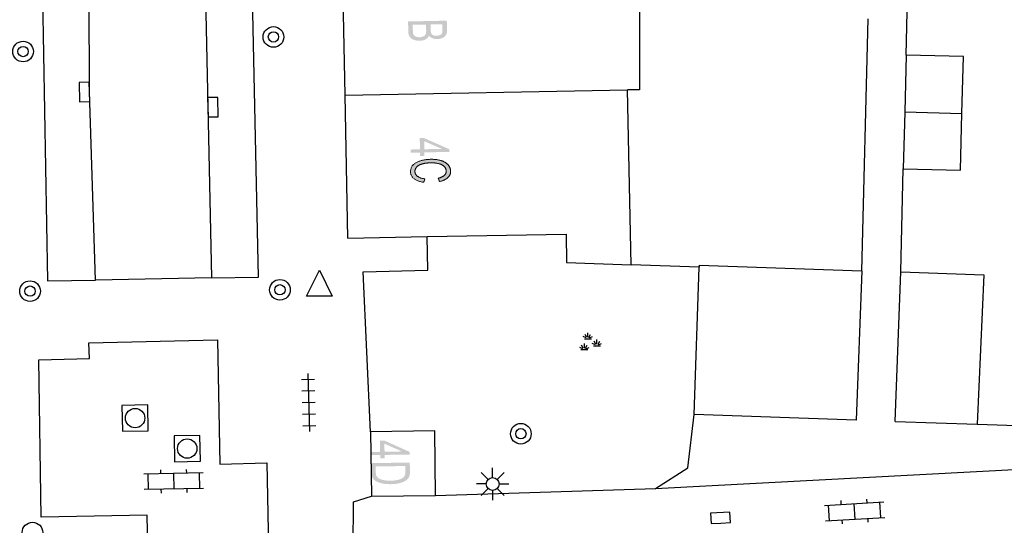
# Model space of a CAD drawing. Header units: metres. Extents: x 134521 to 134907, y 396000 to 396359.
# Tile 95 of 135: x 134715 to 134753, y 396209 to 396229. Entities that reach past the tile are written whole.
import ezdxf

# ---------------------------------------------------------------- set-up
doc = ezdxf.new("R2010")
doc.units = ezdxf.units.M
doc.header["$MEASUREMENT"] = 0

msp = doc.modelspace()

# ---------------------------------------------------------------- hatches: boundary and pattern name
at = {"linetype": 'Continuous', "lineweight": 0, "extrusion": (0, 0, -1)}
h = msp.add_hatch(color=251, dxfattribs=at)
edge = h.paths.add_edge_path()
edge.add_line((-134730.213, 396228.623), (-134731.713, 396228.655))
edge.add_line((-134731.713, 396228.655), (-134731.721, 396228.28))
edge.add_spline(control_points=[(-134731.721, 396228.28), (-134731.723, 396228.165), (-134731.679, 396228.095), (-134731.635, 396228.025), (-134731.541, 396227.984), (-134731.447, 396227.942), (-134731.344, 396227.94), (-134731.248, 396227.938), (-134731.162, 396227.971), (-134731.077, 396228.004), (-134731.023, 396228.073), (-134730.985, 396227.982), (-134730.89, 396227.931), (-134730.795, 396227.88), (-134730.664, 396227.877), (-134730.559, 396227.875), (-134730.467, 396227.903), (-134730.376, 396227.931), (-134730.326, 396227.973), (-134730.276, 396228.016), (-134730.25, 396228.081), (-134730.223, 396228.146), (-134730.221, 396228.242)], knot_values=[0, 0, 0, 0.090909, 0.090909, 0.181818, 0.181818, 0.272727, 0.272727, 0.363636, 0.363636, 0.454545, 0.454545, 0.545455, 0.545455, 0.636364, 0.636364, 0.727273, 0.727273, 0.818182, 0.818182, 0.909091, 0.909091, 1, 1, 1], degree=2, periodic=0)
edge.add_line((-134730.221, 396228.242), (-134730.213, 396228.623))
edge = h.paths.add_edge_path(flags=16)
edge.add_line((-134730.393, 396228.494), (-134730.398, 396228.245))
edge.add_spline(control_points=[(-134730.398, 396228.245), (-134730.4, 396228.181), (-134730.408, 396228.155), (-134730.421, 396228.11), (-134730.45, 396228.08), (-134730.479, 396228.049), (-134730.534, 396228.031), (-134730.59, 396228.012), (-134730.661, 396228.014), (-134730.745, 396228.015), (-134730.806, 396228.046), (-134730.868, 396228.076), (-134730.892, 396228.128), (-134730.916, 396228.179), (-134730.914, 396228.274)], knot_values=[0, 0, 0, 0.142857, 0.142857, 0.285714, 0.285714, 0.428571, 0.428571, 0.571429, 0.571429, 0.714286, 0.714286, 0.857143, 0.857143, 1, 1, 1], degree=2, periodic=0)
edge.add_line((-134730.914, 396228.274), (-134730.909, 396228.505))
edge.add_line((-134730.909, 396228.505), (-134730.393, 396228.494))
edge = h.paths.add_edge_path(flags=16)
edge.add_line((-134731.086, 396228.509), (-134731.09, 396228.293))
edge.add_spline(control_points=[(-134731.09, 396228.293), (-134731.092, 396228.205), (-134731.11, 396228.167), (-134731.134, 396228.117), (-134731.187, 396228.093), (-134731.239, 396228.068), (-134731.318, 396228.07), (-134731.393, 396228.072), (-134731.449, 396228.097), (-134731.505, 396228.122), (-134731.525, 396228.166), (-134731.545, 396228.211), (-134731.543, 396228.319)], knot_values=[0, 0, 0, 0.166667, 0.166667, 0.333333, 0.333333, 0.5, 0.5, 0.666667, 0.666667, 0.833333, 0.833333, 1, 1, 1], degree=2, periodic=0)
edge.add_line((-134731.543, 396228.319), (-134731.539, 396228.518))
edge.add_line((-134731.539, 396228.518), (-134731.086, 396228.509))
at = {"linetype": 'Continuous', "lineweight": 0}
h = msp.add_hatch(color=251, dxfattribs=at)
h.paths.add_polyline_path([(134730.68, 396223.413), (134730.677, 396223.548), (134730.318, 396223.54), (134730.315, 396223.663), (134730.674, 396223.67), (134730.665, 396224.104), (134730.834, 396224.107), (134731.815, 396223.672), (134731.818, 396223.572), (134730.846, 396223.551), (134730.849, 396223.416)])
h.paths.add_polyline_path([(134730.843, 396223.674), (134730.837, 396223.987), (134731.52, 396223.688)], flags=16)
at = {"linetype": 'Continuous', "lineweight": 0, "extrusion": (0, 0, -1)}
h = msp.add_hatch(color=251, dxfattribs=at)
edge = h.paths.add_edge_path()
edge.add_line((-134730.866, 396222.528), (-134730.819, 396222.394))
edge.add_spline(control_points=[(-134730.819, 396222.394), (-134730.573, 396222.431), (-134730.442, 396222.536), (-134730.312, 396222.641), (-134730.308, 396222.798), (-134730.305, 396222.959), (-134730.402, 396223.063), (-134730.498, 396223.166), (-134730.684, 396223.223), (-134730.87, 396223.28), (-134731.085, 396223.284), (-134731.32, 396223.289), (-134731.495, 396223.233), (-134731.671, 396223.177), (-134731.764, 396223.069), (-134731.857, 396222.96), (-134731.859, 396222.828), (-134731.863, 396222.678), (-134731.75, 396222.573), (-134731.638, 396222.468), (-134731.431, 396222.424)], knot_values=[0, 0, 0, 0.1, 0.1, 0.2, 0.2, 0.3, 0.3, 0.4, 0.4, 0.5, 0.5, 0.6, 0.6, 0.7, 0.7, 0.8, 0.8, 0.9, 0.9, 1, 1, 1], degree=2, periodic=0)
edge.add_line((-134731.431, 396222.424), (-134731.382, 396222.553))
edge.add_spline(control_points=[(-134731.382, 396222.553), (-134731.545, 396222.591), (-134731.618, 396222.659), (-134731.691, 396222.727), (-134731.689, 396222.827), (-134731.687, 396222.942), (-134731.602, 396223.018), (-134731.518, 396223.094), (-134731.378, 396223.122), (-134731.237, 396223.151), (-134731.089, 396223.148), (-134730.898, 396223.144), (-134730.756, 396223.104), (-134730.614, 396223.063), (-134730.545, 396222.983), (-134730.476, 396222.904), (-134730.478, 396222.812), (-134730.481, 396222.701), (-134730.578, 396222.626), (-134730.676, 396222.551), (-134730.866, 396222.528)], knot_values=[0, 0, 0, 0.1, 0.1, 0.2, 0.2, 0.3, 0.3, 0.4, 0.4, 0.5, 0.5, 0.6, 0.6, 0.7, 0.7, 0.8, 0.8, 0.9, 0.9, 1, 1, 1], degree=2, periodic=0)
at = {"linetype": 'Continuous', "lineweight": 0}
h = msp.add_hatch(color=251, dxfattribs=at)
h.paths.add_polyline_path([(134729.136, 396211.695), (134729.133, 396211.83), (134728.774, 396211.825), (134728.773, 396211.947), (134729.131, 396211.953), (134729.125, 396212.387), (134729.294, 396212.389), (134730.273, 396211.949), (134730.274, 396211.849), (134729.303, 396211.833), (134729.305, 396211.698)])
h.paths.add_polyline_path([(134729.301, 396211.956), (134729.296, 396212.269), (134729.978, 396211.967)], flags=16)
at = {"linetype": 'Continuous', "lineweight": 0, "extrusion": (0, 0, -1)}
h = msp.add_hatch(color=251, dxfattribs=at)
edge = h.paths.add_edge_path()
edge.add_line((-134728.779, 396211.514), (-134730.279, 396211.538))
edge.add_line((-134730.279, 396211.538), (-134730.285, 396211.194))
edge.add_spline(control_points=[(-134730.285, 396211.194), (-134730.287, 396211.077), (-134730.266, 396211.016), (-134730.238, 396210.929), (-134730.161, 396210.867), (-134730.062, 396210.786), (-134729.907, 396210.745), (-134729.751, 396210.703), (-134729.551, 396210.7), (-134729.38, 396210.697), (-134729.248, 396210.721), (-134729.115, 396210.746), (-134729.028, 396210.786), (-134728.941, 396210.826), (-134728.89, 396210.875), (-134728.84, 396210.924), (-134728.813, 396210.993), (-134728.787, 396211.063), (-134728.785, 396211.154)], knot_values=[0, 0, 0, 0.111111, 0.111111, 0.222222, 0.222222, 0.333333, 0.333333, 0.444444, 0.444444, 0.555556, 0.555556, 0.666667, 0.666667, 0.777778, 0.777778, 0.888889, 0.888889, 1, 1, 1], degree=2, periodic=0)
edge.add_line((-134728.785, 396211.154), (-134728.779, 396211.514))
edge = h.paths.add_edge_path(flags=16)
edge.add_line((-134728.959, 396211.385), (-134728.962, 396211.171))
edge.add_spline(control_points=[(-134728.962, 396211.171), (-134728.964, 396211.072), (-134728.992, 396211.016), (-134729.021, 396210.961), (-134729.071, 396210.928), (-134729.143, 396210.882), (-134729.262, 396210.858), (-134729.382, 396210.833), (-134729.552, 396210.836), (-134729.787, 396210.84), (-134729.912, 396210.893), (-134730.038, 396210.947), (-134730.08, 396211.021), (-134730.109, 396211.075), (-134730.108, 396211.193)], knot_values=[0, 0, 0, 0.142857, 0.142857, 0.285714, 0.285714, 0.428571, 0.428571, 0.571429, 0.571429, 0.714286, 0.714286, 0.857143, 0.857143, 1, 1, 1], degree=2, periodic=0)
edge.add_line((-134730.108, 396211.193), (-134730.104, 396211.403))
edge.add_line((-134730.104, 396211.403), (-134728.959, 396211.385))

# ---------------------------------------------------------------- linework, layer by layer
at = {"color": 251}
for p, q in [((134724.422, 396218.713), (134723.55, 396260.002)), ((134722.07, 396243.819), (134722.594, 396218.692)), ((134749.504, 396227.324), (134749.665, 396233.707)), ((134739.179, 396231.335), (134739.179, 396225.976)), ((134727.771, 396225.775), (134727.66, 396231.183)), ((134717.877, 396225.896), (134717.848, 396230.662)), ((134716.037, 396230.219), (134716.247, 396218.571)), ((134747.792, 396218.962), (134748.035, 396228.731)), ((134749.504, 396227.324), (134749.45, 396225.118)), ((134751.722, 396227.269), (134749.504, 396227.324)), ((134751.667, 396225.063), (134751.722, 396227.269)), ((134727.771, 396225.775), (134738.714, 396225.976)), ((134738.852, 396219.201), (134738.714, 396225.976)), ((134739.179, 396225.976), (134738.714, 396225.976)), ((134718.104, 396218.597), (134717.877, 396225.896)), ((134727.885, 396220.233), (134727.771, 396225.775)), ((134749.45, 396225.118), (134749.396, 396222.919)), ((134749.45, 396225.118), (134751.667, 396225.063)), ((134751.613, 396222.864), (134751.667, 396225.063)), ((134749.297, 396218.923), (134749.396, 396222.919)), ((134749.396, 396222.919), (134751.613, 396222.864)), ((134727.885, 396220.233), (134730.955, 396220.29)), ((134730.955, 396220.29), (134736.334, 396220.39)), ((134730.979, 396218.987), (134730.955, 396220.29)), ((134736.334, 396220.39), (134736.354, 396219.29)), ((134736.354, 396219.29), (134738.852, 396219.201)), ((134741.486, 396219.108), (134738.852, 396219.201)), ((134741.29, 396213.399), (134741.486, 396219.108)), ((134741.489, 396219.189), (134741.486, 396219.108)), ((134741.489, 396219.189), (134747.792, 396218.962)), ((134726.276, 396217.985), (134726.776, 396218.985)), ((134726.776, 396218.985), (134727.276, 396217.985)), ((134728.469, 396218.927), (134730.979, 396218.987)), ((134728.76, 396212.73), (134728.469, 396218.927)), ((134747.792, 396218.962), (134747.567, 396213.178)), ((134749.077, 396213.124), (134749.297, 396218.923)), ((134749.297, 396218.923), (134752.512, 396218.805)), ((134752.512, 396218.805), (134752.254, 396213.019)), ((134716.247, 396218.571), (134718.104, 396218.597)), ((134722.594, 396218.692), (134718.104, 396218.597)), ((134722.594, 396218.692), (134724.422, 396218.713)), ((134727.276, 396217.985), (134726.276, 396217.985)), ((134737.133, 396216.386), (134737.068, 396216.497)), ((134737.177, 396216.389), (134737.177, 396216.568)), ((134737.22, 396216.386), (134737.285, 396216.497)), ((134717.85, 396216.172), (134722.83, 396216.296)), ((134717.87, 396215.573), (134717.85, 396216.172)), ((134722.83, 396216.296), (134722.927, 396211.473)), ((134736.998, 396215.969), (134736.933, 396216.08)), ((134737.114, 396216.364), (134736.996, 396216.415)), ((134737.041, 396215.972), (134737.041, 396216.151)), ((134737.042, 396216.328), (134737.312, 396216.328)), ((134737.085, 396215.969), (134737.15, 396216.08)), ((134737.239, 396216.364), (134737.357, 396216.415)), ((134737.467, 396216.101), (134737.349, 396216.152)), ((134737.394, 396216.065), (134737.665, 396216.065)), ((134737.486, 396216.123), (134737.421, 396216.234)), ((134737.529, 396216.126), (134737.529, 396216.305)), ((134737.573, 396216.123), (134737.638, 396216.234)), ((134737.592, 396216.101), (134737.71, 396216.152)), ((134736.979, 396215.947), (134736.861, 396215.998)), ((134736.906, 396215.911), (134737.177, 396215.911)), ((134737.104, 396215.947), (134737.222, 396215.998)), ((134715.914, 396215.512), (134717.87, 396215.573)), ((134715.994, 396209.42), (134715.914, 396215.512)), ((134726.334, 396214.992), (134726.39, 396212.742)), ((134726.09, 396214.76), (134726.589, 396214.773)), ((134726.101, 396214.311), (134726.601, 396214.323)), ((134726.112, 396213.861), (134726.612, 396213.873)), ((134726.123, 396213.411), (134726.623, 396213.423)), ((134741.045, 396211.337), (134741.29, 396213.399)), ((134747.567, 396213.178), (134741.29, 396213.399)), ((134749.077, 396213.124), (134752.254, 396213.019)), ((134752.254, 396213.019), (134759.811, 396212.766)), ((134726.135, 396212.961), (134726.634, 396212.974)), ((134731.25, 396212.76), (134728.76, 396212.73)), ((134728.76, 396212.73), (134728.8, 396210.23)), ((134731.28, 396210.26), (134731.25, 396212.76)), ((134722.927, 396211.473), (134724.747, 396211.522)), ((134724.747, 396211.522), (134724.822, 396207.568)), ((134739.798, 396210.529), (134758.984, 396211.558)), ((134722.276, 396211.137), (134719.977, 396211.089)), ((134720.127, 396211.092), (134720.14, 396210.492)), ((134720.624, 396211.252), (134720.627, 396211.102)), ((134721.127, 396211.113), (134721.139, 396210.513)), ((134721.623, 396211.273), (134721.627, 396211.123)), ((134722.126, 396211.134), (134722.139, 396210.534)), ((134733.311, 396210.885), (134733.046, 396211.15)), ((134733.488, 396210.958), (134733.488, 396211.333)), ((134733.665, 396210.885), (134733.93, 396211.15)), ((134739.798, 396210.529), (134741.045, 396211.337)), ((134722.289, 396210.537), (134719.99, 396210.489)), ((134720.639, 396210.503), (134720.643, 396210.353)), ((134721.639, 396210.524), (134721.642, 396210.374)), ((134731.28, 396210.26), (134739.798, 396210.529)), ((134733.238, 396210.708), (134732.863, 396210.708)), ((134733.311, 396210.531), (134733.046, 396210.266)), ((134733.488, 396210.458), (134733.488, 396210.083)), ((134733.93, 396210.266), (134733.665, 396210.531)), ((134733.738, 396210.708), (134734.113, 396210.708)), ((134728.078, 396207.277), (134728.096, 396210.014)), ((134728.096, 396210.014), (134728.8, 396210.23)), ((134728.8, 396210.23), (134731.28, 396210.26)), ((134746.346, 396209.873), (134748.642, 396210.014)), ((134746.995, 396209.913), (134746.985, 396210.063)), ((134747.993, 396209.974), (134747.984, 396210.124)), ((134748.528, 396209.406), (134748.492, 396210.004)), ((134746.532, 396209.284), (134746.496, 396209.882)), ((134747.53, 396209.345), (134747.494, 396209.943)), ((134720.107, 396209.501), (134715.994, 396209.42)), ((134720.15, 396207.402), (134720.107, 396209.501)), ((134746.382, 396209.274), (134748.678, 396209.415)), ((134747.04, 396209.164), (134747.031, 396209.314)), ((134748.039, 396209.225), (134748.029, 396209.375))]:
    msp.add_line(p, q, dxfattribs=at)
at = {"color": 251, "flags": 128}
for points in [[(134717.877, 396225.896), (134717.865, 396226.271), (134717.466, 396226.258), (134717.489, 396225.509), (134717.889, 396225.521), (134717.877, 396225.896)], [(134722.455, 396225.302), (134722.463, 396224.927), (134722.863, 396224.935), (134722.847, 396225.685), (134722.447, 396225.677), (134722.455, 396225.302)], [(134742.327, 396209.195), (134742.702, 396209.213), (134742.682, 396209.613), (134741.933, 396209.576), (134741.952, 396209.177), (134742.327, 396209.195)]]:
    msp.add_lwpolyline(points, dxfattribs=at)
for points in [[(134720.13, 396213.77), (134719.13, 396213.75), (134719.15, 396212.75), (134720.15, 396212.77)], [(134722.148, 396212.589), (134721.148, 396212.569), (134721.168, 396211.569), (134722.168, 396211.589)]]:
    msp.add_lwpolyline(points, close=True, dxfattribs=at)
at = {"color": 251}
for centre, radius in [((134724.998, 396228.023), 0.4), ((134724.998, 396228.023), 0.2), ((134715.3, 396227.459), 0.4), ((134715.3, 396227.459), 0.2), ((134715.57, 396218.178), 0.4), ((134715.57, 396218.178), 0.2), ((134725.249, 396218.229), 0.4), ((134725.249, 396218.229), 0.2), ((134719.64, 396213.26), 0.375), ((134734.582, 396212.653), 0.4), ((134734.582, 396212.653), 0.2), ((134721.658, 396212.079), 0.375), ((134733.488, 396210.708), 0.25), ((134715.664, 396208.823), 0.4)]:
    msp.add_circle(centre, radius, dxfattribs=at)
at = {"color": 251, "linetype": 'Continuous', "lineweight": 0}
msp.add_open_spline([(134730.866, 396222.528), (134730.842, 396222.461), (134730.819, 396222.394), (134730.573, 396222.431), (134730.442, 396222.536), (134730.312, 396222.641), (134730.308, 396222.798), (134730.305, 396222.959), (134730.402, 396223.063), (134730.498, 396223.166), (134730.684, 396223.223), (134730.87, 396223.28), (134731.085, 396223.284), (134731.32, 396223.289), (134731.495, 396223.233), (134731.671, 396223.177), (134731.764, 396223.069), (134731.857, 396222.96), (134731.859, 396222.828), (134731.863, 396222.678), (134731.75, 396222.573), (134731.638, 396222.468), (134731.431, 396222.424), (134731.406, 396222.488), (134731.382, 396222.553), (134731.545, 396222.591), (134731.618, 396222.659), (134731.691, 396222.727), (134731.689, 396222.827), (134731.687, 396222.942), (134731.602, 396223.018), (134731.518, 396223.094), (134731.378, 396223.122), (134731.237, 396223.151), (134731.089, 396223.148), (134730.898, 396223.144), (134730.756, 396223.104), (134730.614, 396223.063), (134730.545, 396222.983), (134730.476, 396222.904), (134730.478, 396222.812), (134730.481, 396222.701), (134730.578, 396222.626), (134730.676, 396222.551), (134730.866, 396222.528)], degree=2, knots=[0, 0, 0, 0.25, 0.25, 0.275, 0.275, 0.3, 0.3, 0.325, 0.325, 0.35, 0.35, 0.375, 0.375, 0.4, 0.4, 0.425, 0.425, 0.45, 0.45, 0.475, 0.475, 0.5, 0.5, 0.75, 0.75, 0.775, 0.775, 0.8, 0.8, 0.825, 0.825, 0.85, 0.85, 0.875, 0.875, 0.9, 0.9, 0.925, 0.925, 0.95, 0.95, 0.975, 0.975, 1, 1, 1], dxfattribs=at)

doc.saveas('drawing.dxf')
